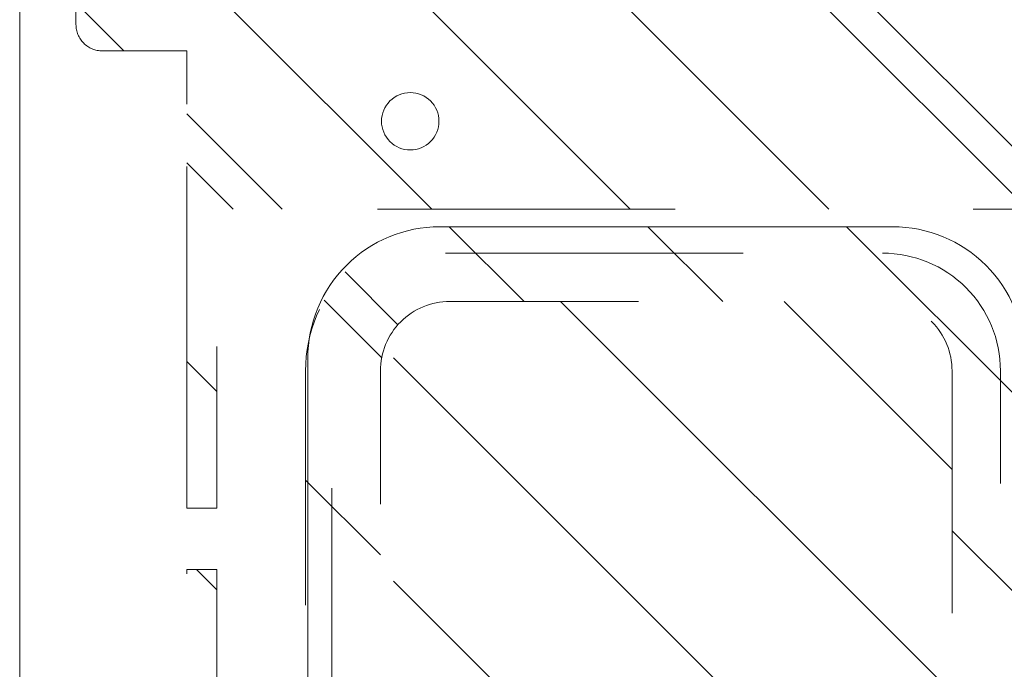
# Model space of a CAD drawing. Header units: inches. Extents: x -522 to -243, y -71 to 49.
# Tile 42 of 54: x -255.16 to -250.75, y -7.13 to -4.22. Entities that reach past the tile are written whole.
import ezdxf

# ---------------------------------------------------------------- set-up
doc = ezdxf.new("R2010")
doc.units = ezdxf.units.IN
doc.header["$LTSCALE"] = 32
doc.header["$MEASUREMENT"] = 0
doc.linetypes.add('Dash Style-1', pattern=[0.083328, 0.041656, -0.041672])
for name, color, linetype, lineweight in [('DashLine', 7, 'Dash Style-1', 13), ('DashLineFill', 7, 'Dash Style-1', 13), ('Drawing', 7, 'Continuous', 18), ('None', 7, 'Continuous', 18), ('SolidLine', 7, 'Continuous', 15), ('Wood_1-H', 7, 'Continuous', 13)]:
    doc.layers.add(name, color=color, linetype=linetype, lineweight=lineweight)
doc.layers.add('Textile-Cushion', color=7, linetype='Continuous', lineweight=18, true_color=0x4c4c4c)
pattern_1 = [(45, (0, 0), (-1.613, 1.9357), []), (45, (-1.0608, 1.0608), (-0.472346, 0.41676), [])]

# ---------------------------------------------------------------- blocks, each defined once
blk = doc.blocks.new('1BRPX9-Util_Bkt_Lg-N (2D)')
at = {"layer": 'DashLineFill', "linetype": 'Continuous', "lineweight": 13}
h = blk.add_hatch(dxfattribs=at)
h.set_pattern_fill('Steel', color=253, style=0, pattern_type=2)
h.set_pattern_definition(pattern_1)
edge = h.paths.add_edge_path()
edge.add_line((-4.4685, 7.5394), (-2.4213, 7.5394))
edge.add_line((-2.4213, 7.5394), (-2.4213, 7.9173))
edge.add_arc((-2.3031, 7.9173), 0.1181, 90, 180, ccw=False)
edge.add_line((-2.3031, 8.0354), (2.3031, 8.0354))
edge.add_arc((2.3031, 7.9173), 0.1181, 0, 90, ccw=False)
edge.add_line((2.4213, 7.9173), (2.4213, 7.5394))
edge.add_line((2.4213, 7.5394), (4.4685, 7.5394))
edge.add_line((4.4685, 7.5394), (4.4685, 7.4055))
edge.add_line((4.4685, 7.4055), (3.1299, 7.4055))
edge.add_line((3.1299, 7.4055), (3.1299, -2.0118))
edge.add_line((3.1299, -2.0118), (4.4685, -2.0118))
edge.add_line((4.4685, -2.0118), (4.4685, -2.1457))
edge.add_line((4.4685, -2.1457), (2.4213, -2.1457))
edge.add_line((2.4213, -2.1457), (2.4213, -2.5236))
edge.add_arc((2.3031, -2.5236), 0.1181, 270, 360, ccw=False)
edge.add_line((2.3031, -2.6417), (-2.3031, -2.6417))
edge.add_arc((-2.3031, -2.5236), 0.1181, 180, 270, ccw=False)
edge.add_line((-2.4213, -2.5236), (-2.4213, -2.1457))
edge.add_line((-2.4213, -2.1457), (-4.4685, -2.1457))
edge.add_line((-4.4685, -2.1457), (-4.4685, -2.0118))
edge.add_line((-4.4685, -2.0118), (-3.1299, -2.0118))
edge.add_line((-3.1299, -2.0118), (-3.1299, 7.4055))
edge.add_line((-3.1299, 7.4055), (-4.4685, 7.4055))
edge.add_line((-4.4685, 7.4055), (-4.4685, 7.5394))
at = {"layer": 'DashLineFill', "flags": 128}
blk.add_lwpolyline([(-4.4685, 7.5394), (-2.4213, 7.5394), (-2.4213, 7.9173, -0.414214), (-2.3031, 8.0354), (2.3031, 8.0354, -0.414214), (2.4213, 7.9173), (2.4213, 7.5394), (4.4685, 7.5394), (4.4685, 7.4055), (3.1299, 7.4055), (3.1299, -2.0118), (4.4685, -2.0118), (4.4685, -2.1457), (2.4213, -2.1457), (2.4213, -2.5236, -0.414214), (2.3031, -2.6417), (-2.3031, -2.6417, -0.414214), (-2.4213, -2.5236), (-2.4213, -2.1457), (-4.4685, -2.1457), (-4.4685, -2.0118), (-3.1299, -2.0118), (-3.1299, 7.4055), (-4.4685, 7.4055)], format="xyb", close=True, dxfattribs=at)
blk = doc.blocks.new('Group-46')
at = {"layer": 'Textile-Cushion', "color": 31, "linetype": 'Continuous', "true_color": 0xffc198}
for p, q in [((-4.9174, 1.2795), (-5.6693, 0.5276)), ((-3.9174, 1.2795), (-5.6693, -0.4724)), ((-2.9174, 1.2795), (-5.4174, -1.2204)), ((-1.9174, 1.2795), (-4.4174, -1.2204))]:
    blk.add_line(p, q, dxfattribs=at)
blk = doc.blocks.new('SlateShroudSleeve (2D)')
at = {"layer": 'DashLineFill', "linetype": 'Continuous', "lineweight": 13}
h = blk.add_hatch(dxfattribs=at)
h.set_pattern_fill('Steel', color=253, style=0, pattern_type=2)
h.set_pattern_definition(pattern_1)
edge = h.paths.add_edge_path()
edge.add_line((-6.0039, 0.9685), (-6.0039, -0.9685))
edge.add_arc((-5.3583, -0.9685), 0.6457, 180, 225)
edge.add_arc((-5.3583, -0.9685), 0.6457, 225, 270)
edge.add_line((-5.3583, -1.6142), (5.3583, -1.6142))
edge.add_arc((5.3583, -0.9685), 0.6457, 270, 360)
edge.add_line((6.0039, -0.9685), (6.0039, 0.9685))
edge.add_arc((5.3583, 0.9685), 0.6457, 0, 45)
edge.add_arc((5.3583, 0.9685), 0.6457, 45, 90)
edge.add_line((5.3583, 1.6142), (-5.3583, 1.6142))
edge.add_arc((-5.3583, 0.9685), 0.6457, 90, 180)
edge.add_line((-6.0039, 0.9685), (-6.0039, 0.9685))
edge = h.paths.add_edge_path()
edge.add_arc((-5.3583, -0.9685), 0.311, 225, 270, ccw=False)
edge.add_arc((-5.3583, -0.9685), 0.311, 180, 225, ccw=False)
edge.add_line((-5.6693, -0.9685), (-5.6693, 0.9685))
edge.add_arc((-5.3583, 0.9685), 0.311, 90, 180, ccw=False)
edge.add_line((-5.3583, 1.2795), (5.3583, 1.2795))
edge.add_arc((5.3583, 0.9685), 0.311, 45, 90, ccw=False)
edge.add_arc((5.3583, 0.9685), 0.311, 0, 45, ccw=False)
edge.add_line((5.6693, 0.9685), (5.6693, -0.9685))
edge.add_arc((5.3583, -0.9685), 0.311, 270, 360, ccw=False)
edge.add_line((5.3583, -1.2795), (-5.3583, -1.2795))
at = {"layer": 'DashLine', "lineweight": 13, "transparency": 33554687, "flags": 128}
blk.add_lwpolyline([(-5.8858, 0.9685, -0.414214), (-5.3583, 1.4961), (5.3583, 1.4961, -0.414214), (5.8858, 0.9685), (5.8858, -0.9685, -0.414214), (5.3583, -1.4961), (-5.3583, -1.4961, -0.414214), (-5.8858, -0.9685)], format="xyb", close=True, dxfattribs=at)
at = {"layer": 'DashLineFill', "lineweight": 13, "flags": 128}
for points in [[(-6.0039, 0.9685), (-6.0039, -0.9685, 0.198912), (-5.8148, -1.4251, 0.198912), (-5.3583, -1.6142), (5.3583, -1.6142, 0.414214), (6.0039, -0.9685), (6.0039, 0.9685, 0.198912), (5.8148, 1.4251, 0.198912), (5.3583, 1.6142), (-5.3583, 1.6142, 0.414214), (-6.0039, 0.9685)], [(-5.3583, -1.2795, -0.198912), (-5.5782, -1.1884, -0.198912), (-5.6693, -0.9685), (-5.6693, 0.9685, -0.414214), (-5.3583, 1.2795), (5.3583, 1.2795, -0.198912), (5.5782, 1.1884, -0.198912), (5.6693, 0.9685), (5.6693, -0.9685, -0.414214), (5.3583, -1.2795)]]:
    blk.add_lwpolyline(points, format="xyb", close=True, dxfattribs=at)
at = {"layer": 'Textile-Cushion', "color": 31, "true_color": 0xffc198}
blk.add_blockref('Group-46', (0, 0), dxfattribs=at)
blk = doc.blocks.new('1BRPX8-Util_Bkt_Lg-F (2D)')
at = {"layer": 'DashLineFill', "linetype": 'Continuous', "lineweight": 13}
h = blk.add_hatch(dxfattribs=at)
h.set_pattern_fill('Steel', color=253, style=0, pattern_type=2)
h.set_pattern_definition(pattern_1)
edge = h.paths.add_edge_path()
edge.add_line((-4.4685, 7.5394), (-2.4213, 7.5394))
edge.add_line((-2.4213, 7.5394), (-2.4213, 7.9173))
edge.add_arc((-2.3031, 7.9173), 0.1181, 90, 180, ccw=False)
edge.add_line((-2.3031, 8.0354), (2.3031, 8.0354))
edge.add_arc((2.3031, 7.9173), 0.1181, 0, 90, ccw=False)
edge.add_line((2.4213, 7.9173), (2.4213, 7.5394))
edge.add_line((2.4213, 7.5394), (4.4685, 7.5394))
edge.add_line((4.4685, 7.5394), (4.4685, 7.4055))
edge.add_line((4.4685, 7.4055), (3.1299, 7.4055))
edge.add_line((3.1299, 7.4055), (3.1299, -2.0118))
edge.add_line((3.1299, -2.0118), (4.4685, -2.0118))
edge.add_line((4.4685, -2.0118), (4.4685, -2.1457))
edge.add_line((4.4685, -2.1457), (2.4213, -2.1457))
edge.add_line((2.4213, -2.1457), (2.4213, -2.5236))
edge.add_arc((2.3031, -2.5236), 0.1181, 270, 360, ccw=False)
edge.add_line((2.3031, -2.6417), (-2.3031, -2.6417))
edge.add_arc((-2.3031, -2.5236), 0.1181, 180, 270, ccw=False)
edge.add_line((-2.4213, -2.5236), (-2.4213, -2.1457))
edge.add_line((-2.4213, -2.1457), (-4.4685, -2.1457))
edge.add_line((-4.4685, -2.1457), (-4.4685, -2.0118))
edge.add_line((-4.4685, -2.0118), (-3.1299, -2.0118))
edge.add_line((-3.1299, -2.0118), (-3.1299, 7.4055))
edge.add_line((-3.1299, 7.4055), (-4.4685, 7.4055))
edge.add_line((-4.4685, 7.4055), (-4.4685, 7.5394))
at = {"layer": 'DashLineFill', "flags": 128}
blk.add_lwpolyline([(-4.4685, 7.5394), (-2.4213, 7.5394), (-2.4213, 7.9173, -0.414214), (-2.3031, 8.0354), (2.3031, 8.0354, -0.414214), (2.4213, 7.9173), (2.4213, 7.5394), (4.4685, 7.5394), (4.4685, 7.4055), (3.1299, 7.4055), (3.1299, -2.0118), (4.4685, -2.0118), (4.4685, -2.1457), (2.4213, -2.1457), (2.4213, -2.5236, -0.414214), (2.3031, -2.6417), (-2.3031, -2.6417, -0.414214), (-2.4213, -2.5236), (-2.4213, -2.1457), (-4.4685, -2.1457), (-4.4685, -2.0118), (-3.1299, -2.0118), (-3.1299, 7.4055), (-4.4685, 7.4055)], format="xyb", close=True, dxfattribs=at)
at = {"layer": 'SolidLine', "flags": 128}
blk.add_lwpolyline([(2.7362, -1.0172), (2.7488, -1.0178), (2.7613, -1.0196), (2.7735, -1.0227), (2.7854, -1.027), (2.7968, -1.0323), (2.8076, -1.0388), (2.8177, -1.0463), (2.8271, -1.0548), (2.8356, -1.0641), (2.8431, -1.0743), (2.8495, -1.0851), (2.8549, -1.0965), (2.8592, -1.1084), (2.8623, -1.1206), (2.8641, -1.1331), (2.8647, -1.1457), (2.8641, -1.1583), (2.8623, -1.1707), (2.8592, -1.183), (2.8549, -1.1948), (2.8495, -1.2062), (2.8431, -1.2171), (2.8356, -1.2272), (2.8271, -1.2365), (2.8177, -1.245), (2.8076, -1.2525), (2.7968, -1.259), (2.7854, -1.2644), (2.7735, -1.2686), (2.7613, -1.2717), (2.7488, -1.2736), (2.7362, -1.2742), (2.7236, -1.2736), (2.7112, -1.2717), (2.6989, -1.2686), (2.687, -1.2644), (2.6756, -1.259), (2.6648, -1.2525), (2.6547, -1.245), (2.6454, -1.2365), (2.6369, -1.2272), (2.6294, -1.2171), (2.6229, -1.2062), (2.6175, -1.1948), (2.6133, -1.183), (2.6102, -1.1707), (2.6083, -1.1583), (2.6077, -1.1457), (2.6083, -1.1331), (2.6102, -1.1206), (2.6133, -1.1084), (2.6175, -1.0965), (2.6229, -1.0851), (2.6294, -1.0743), (2.6369, -1.0641), (2.6454, -1.0548), (2.6547, -1.0463), (2.6648, -1.0388), (2.6756, -1.0323), (2.687, -1.027), (2.6989, -1.0227), (2.7112, -1.0196), (2.7236, -1.0178)], close=True, dxfattribs=at)
blk = doc.blocks.new('Group-48')
at = {"layer": 'DashLine', "flags": 128}
blk.add_lwpolyline([(40.3937, -10.4528), (79.6063, -10.4528), (79.6063, -11.2008), (40.3937, -11.2008)], close=True, dxfattribs=at)
at = {"layer": 'SolidLine', "flags": 128}
blk.add_lwpolyline([(0.748, -0.7677), (119.252, -0.7677), (119.252, -11.2008), (0.748, -11.2008)], close=True, dxfattribs=at)
blk.add_lwpolyline([(53.9961, -7.2933, -0.414214), (54.5866, -6.7028), (65.4134, -6.7028, -0.414214), (66.0039, -7.2933), (66.0039, -9.3209, -0.414214), (65.4134, -9.9114), (54.5866, -9.9114, -0.414214), (53.9961, -9.3209)], format="xyb", close=True, dxfattribs=at)
at = {"layer": 'DashLine', "color": 7}
blk.add_blockref('1BRPX9-Util_Bkt_Lg-N (2D)', (60, -8.3071), dxfattribs=at)
at = {"layer": 'Wood_1-H', "color": 7}
for name, p in [('1BRPX8-Util_Bkt_Lg-F (2D)', (50.7874, -8.3071)), ('SlateShroudSleeve (2D)', (60, -8.3071))]:
    blk.add_blockref(name, p, dxfattribs=at)
blk = doc.blocks.new('Group-49')
at = {"layer": 'None'}
blk.add_blockref('Group-48', (0, 0), dxfattribs=at)
blk = doc.blocks.new('SL Utility Cabinet (2D)')
at = {"layer": 'None'}
blk.add_blockref('Group-49', (0, 0), dxfattribs=at)
at = {"layer": 'Drawing', "color": 0, "flags": 1}
for tag in ['Tag', 'Catalog', 'Option1', 'Option2', 'Option3', 'Option4', 'Option5', 'Option6', 'Option7', 'Option8', 'Option9', 'Option10', 'Option11', 'Option12', 'Custom', 'FinishGroup', 'Discount', 'Item2', 'Item3', 'Item6', 'Item8', 'Item9', 'Item10', 'Item12', 'Item13', 'Item16', 'Item18', 'Item19', 'Item20', 'Item21', 'Item22', 'Item23', 'Item24', 'Item25', 'Item1', 'Item4', 'Item5', 'Item7', 'Item11', 'Item14', 'Item15', 'Item17']:
    blk.add_attdef(tag, (95.1016, -56.1771), '', height=0.00709, dxfattribs=at)

msp = doc.modelspace()

# ---------------------------------------------------------------- block references
at = {"layer": 'Drawing', "rotation": 270}
msp.add_blockref('SL Utility Cabinet (2D)', (-243.9557, 48.8454), dxfattribs=at)

doc.saveas('drawing.dxf')
